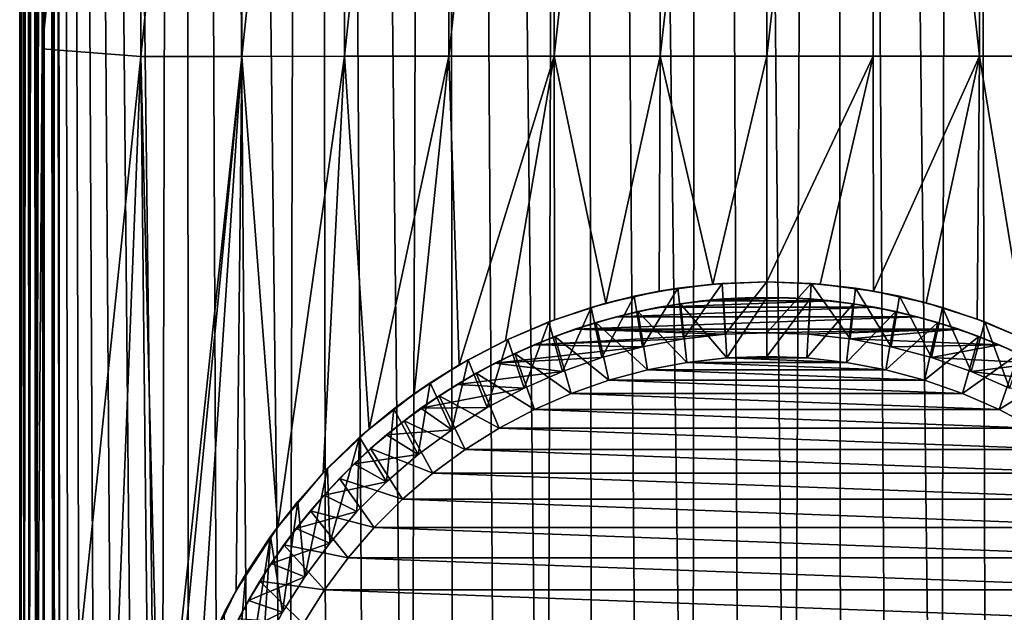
# Model space of a CAD drawing. Header units: metres. Extents: x -136 to 36, y -213 to -20.
# Tile 6 of 104: x -115 to -95, y -191 to -179. Entities that reach past the tile are written whole.
import ezdxf

# ---------------------------------------------------------------- set-up
doc = ezdxf.new("R2010")
doc.units = ezdxf.units.M
doc.layers.add('solid_11_382_033_XXX', color=7, linetype='CONTINUOUS')

msp = doc.modelspace()

# ---------------------------------------------------------------- linework, layer by layer
at = {"layer": 'solid_11_382_033_XXX'}
for points in [[(-114.980469, -198.21347, 7.99834), (-115, -27.777349, 11.029802), (-115, -112.993866, 9.431993)], [(-114.99437, -27.777349, 11.118431), (-115, -27.777349, 11.029802), (-114.980469, -198.21347, 7.99834)], [(-114.99437, -27.777349, 11.118431), (-114.980469, -198.21347, 7.99834), (-114.97757, -198.213684, 8.009934)], [(-114.977562, -27.777349, 11.205635), (-114.99437, -27.777349, 11.118431), (-114.97757, -198.213684, 8.009934)], [(-114.977562, -27.777349, 11.205635), (-114.97757, -198.213684, 8.009934), (-114.916222, -198.216614, 8.166194)], [(-114.977562, -27.777349, 11.205635), (-114.916222, -198.216614, 8.166194), (-114.911713, -198.216766, 8.174422)], [(-114.911697, -27.777349, 11.370192), (-114.977562, -27.777349, 11.205635), (-114.911713, -198.216766, 8.174422)], [(-114.911697, -27.777349, 11.370192), (-114.911713, -198.216766, 8.174422), (-114.811333, -198.219345, 8.312153)], [(-114.911697, -27.777349, 11.370192), (-114.811333, -198.219345, 8.312153), (-114.806656, -198.219437, 8.317105)], [(-114.806633, -27.777349, 11.512925), (-114.911697, -27.777349, 11.370192), (-114.806656, -198.219437, 8.317105)], [(-114.806633, -27.777349, 11.512925), (-114.806656, -198.219437, 8.317105), (-114.672729, -198.221497, 8.426593)], [(-114.806633, -27.777349, 11.512925), (-114.672729, -198.221497, 8.426593), (-114.669136, -198.221542, 8.42884)], [(-114.669098, -27.777349, 11.624689), (-114.806633, -27.777349, 11.512925), (-114.669136, -198.221542, 8.42884)], [(-114.669098, -27.777349, 11.624689), (-114.669136, -198.221542, 8.42884), (-114.509544, -198.2229, 8.501966)], [(-114.669098, -27.777349, 11.624689), (-114.509544, -198.2229, 8.501966), (-114.50795, -198.222916, 8.502464)], [(-114.507919, -27.777349, 11.698327), (-114.669098, -27.777349, 11.624689), (-114.50795, -198.222916, 8.502464)], [(-114.507919, -27.777349, 11.698327), (-114.50795, -198.222916, 8.502464), (-114.333435, -198.223495, 8.53326)], [(-114.507919, -27.777349, 11.698327), (-114.333435, -198.223495, 8.53326), (-114.333435, -113.00042, 10.131193)], [(-114.333443, -27.777349, 11.729126), (-112.661125, -204.927383, 8.482878), (-112.162048, -205.791458, 8.487342)], [(-111.728836, -27.777349, 11.842369), (-114.333443, -27.777349, 11.729126), (-112.162048, -205.791458, 8.487342)], [(-114.333443, -27.777349, 11.729126), (-113.098511, -204.03093, 8.480891), (-112.661125, -204.927383, 8.482878)], [(-114.333443, -27.777349, 11.729126), (-113.472092, -203.106583, 8.481662), (-113.098511, -204.03093, 8.480891)], [(-114.333443, -27.777349, 11.729126), (-113.780174, -202.158722, 8.485427), (-113.472092, -203.106583, 8.481662)], [(-114.333443, -27.777349, 11.729126), (-114.021378, -201.191635, 8.492372), (-113.780174, -202.158722, 8.485427)], [(-114.333443, -27.777349, 11.729126), (-114.194458, -200.210373, 8.502622), (-114.021378, -201.191635, 8.492372)], [(-114.194458, -200.210373, 8.502622), (-114.333443, -27.777349, 11.729126), (-114.333435, -113.00042, 10.131193)], [(-111.728836, -27.777349, 11.842369), (-112.162048, -205.791458, 8.487342), (-111.603722, -206.618851, 8.49396)], [(-111.728836, -27.777349, 11.842369), (-110.320015, -208.147934, 8.512227), (-109.600739, -208.842148, 8.523105)], [(-109.123291, -27.777349, 11.932977), (-111.728836, -27.777349, 11.842369), (-109.600739, -208.842148, 8.523105)], [(-111.728836, -27.777349, 11.842369), (-110.988762, -207.405594, 8.502381), (-110.320015, -208.147934, 8.512227)], [(-111.728836, -27.777349, 11.842369), (-111.603722, -206.618851, 8.49396), (-110.988762, -207.405594, 8.502381)], [(-109.123291, -27.777349, 11.932977), (-109.600739, -208.842148, 8.523105), (-108.834557, -209.48465, 8.534611)], [(-109.123291, -27.777349, 11.932977), (-108.025139, -210.072342, 8.546345), (-107.176147, -210.602478, 8.557921)], [(-106.517113, -27.777349, 12.000937), (-109.123291, -27.777349, 11.932977), (-107.176147, -210.602478, 8.557921)], [(-109.123291, -27.777349, 11.932977), (-108.834557, -209.48465, 8.534611), (-108.025139, -210.072342, 8.546345)], [(-106.517113, -27.777349, 12.000937), (-107.176147, -210.602478, 8.557921), (-106.292175, -211.072128, 8.568964)], [(-106.517113, -27.777349, 12.000937), (-105.377411, -211.479095, 8.579128), (-104.435928, -211.821487, 8.588109)], [(-103.910522, -27.777349, 12.046246), (-106.517113, -27.777349, 12.000937), (-104.435928, -211.821487, 8.588109)], [(-106.517113, -27.777349, 12.000937), (-106.292175, -211.072128, 8.568964), (-105.377411, -211.479095, 8.579128)], [(-103.910522, -27.777349, 12.046246), (-104.435928, -211.821487, 8.588109), (-103.473236, -212.097305, 8.595628)], [(-103.910522, -27.777349, 12.046246), (-102.492844, -212.305496, 8.601473), (-101.500854, -212.444809, 8.605464)], [(-101.303558, -27.777349, 12.068901), (-103.910522, -27.777349, 12.046246), (-101.500854, -212.444809, 8.605464)], [(-103.910522, -27.777349, 12.046246), (-103.473236, -212.097305, 8.595628), (-102.492844, -212.305496, 8.601473)], [(-101.303558, -27.777349, 12.068901), (-101.500854, -212.444809, 8.605464), (-100.50116, -212.514633, 8.607491)], [(-101.303558, -27.777349, 12.068901), (-100.50116, -212.514633, 8.607491), (-99.498581, -212.514648, 8.60749)], [(-98.696442, -27.777349, 12.068901), (-101.303558, -27.777349, 12.068901), (-99.498581, -212.514648, 8.60749)], [(-98.696442, -27.777349, 12.068901), (-99.498581, -212.514648, 8.60749), (-98.499763, -212.444855, 8.605466)], [(-98.696442, -27.777349, 12.068901), (-97.506683, -212.305405, 8.601471), (-96.527191, -212.097412, 8.595631)], [(-96.089478, -27.777349, 12.046246), (-98.696442, -27.777349, 12.068901), (-96.527191, -212.097412, 8.595631)], [(-98.696442, -27.777349, 12.068901), (-98.499763, -212.444855, 8.605466), (-97.506683, -212.305405, 8.601471)], [(-96.089478, -27.777349, 12.046246), (-96.527191, -212.097412, 8.595631), (-95.563919, -211.821426, 8.588108)], [(-96.089478, -27.777349, 12.046246), (-94.622665, -211.479141, 8.579129), (-93.707817, -211.072128, 8.568964)], [(-93.482887, -27.777349, 12.000937), (-96.089478, -27.777349, 12.046246), (-93.707817, -211.072128, 8.568964)], [(-96.089478, -27.777349, 12.046246), (-95.563919, -211.821426, 8.588108), (-94.622665, -211.479141, 8.579129)], [(-115, -162.340454, -4.478437), (-115, -198.210388, 7.834183), (-115, -112.993866, 9.431993)], [(-114.980469, -198.21347, 7.99834), (-115, -112.993866, 9.431993), (-115, -198.210388, 7.834183)], [(-114.333435, -113.00042, 10.131193), (-114.333435, -198.223495, 8.53326), (-114.298622, -199.219574, 8.516248)], [(-114.333435, -113.00042, 10.131193), (-114.298622, -199.219574, 8.516248), (-114.194458, -200.210373, 8.502622)], [(-114.675117, -198.317535, -4.662457), (-114.739174, -141.471512, -5.257), (-114.6082, -141.260147, -5.343113)], [(-114.675117, -198.317535, -4.662457), (-114.6082, -141.260147, -5.343113), (-114.578667, -160.306534, -5.143651)], [(-114.982643, -141.467194, -4.866843), (-115, -198.312149, -4.071388), (-115, -162.340454, -4.478437)], [(-114.978043, -198.313858, -4.245412), (-115, -198.312149, -4.071388), (-114.982643, -141.467194, -4.866843)], [(-114.978043, -198.313858, -4.245412), (-114.982643, -141.467194, -4.866843), (-114.931435, -141.468826, -5.014063)], [(-114.913467, -198.315414, -4.408591), (-114.978043, -198.313858, -4.245412), (-114.931435, -141.468826, -5.014063)], [(-114.913467, -198.315414, -4.408591), (-114.931435, -141.468826, -5.014063), (-114.848915, -141.470276, -5.146301)], [(-114.810333, -198.316696, -4.55058), (-114.913467, -198.315414, -4.408591), (-114.848915, -141.470276, -5.146301)], [(-114.810333, -198.316696, -4.55058), (-114.848915, -141.470276, -5.146301), (-114.739174, -141.471512, -5.257)], [(-114.675117, -198.317535, -4.662457), (-114.810333, -198.316696, -4.55058), (-114.739174, -141.471512, -5.257)], [(-114.675117, -198.317535, -4.662457), (-114.578667, -160.306534, -5.143651), (-114.548264, -179.346634, -4.941298)], [(-114.578667, -160.306534, -5.143651), (-112.619347, -160.534988, -5.921797), (-114.548264, -179.346634, -4.941298)], [(-104.310333, -160.525024, -7.900266), (-102.16008, -160.524078, -8.090096), (-104.268219, -179.493927, -7.37506)], [(-102.16008, -160.524078, -8.090096), (-102.137886, -179.492996, -7.541564), (-104.268219, -179.493927, -7.37506)], [(-102.16008, -160.524078, -8.090096), (-99.999992, -160.523758, -8.153762), (-102.137886, -179.492996, -7.541564)], [(-99.999992, -160.523758, -8.153762), (-100, -179.492691, -7.59734), (-102.137886, -179.492996, -7.541564)], [(-99.999992, -160.523758, -8.153762), (-97.839905, -160.524078, -8.090096), (-100, -179.492691, -7.59734)], [(-97.839905, -160.524078, -8.090096), (-97.862114, -179.492996, -7.541564), (-100, -179.492691, -7.59734)], [(-97.839905, -160.524078, -8.090096), (-95.731781, -179.493927, -7.375059), (-97.862114, -179.492996, -7.541564)], [(-97.839905, -160.524078, -8.090096), (-95.689659, -160.525024, -7.900264), (-95.731781, -179.493927, -7.375059)], [(-112.619347, -160.534988, -5.921797), (-112.565033, -179.503754, -5.6316), (-114.548264, -179.346634, -4.941298)], [(-112.619347, -160.534988, -5.921797), (-110.604301, -160.531586, -6.592807), (-112.565033, -179.503754, -5.6316)], [(-110.604301, -160.531586, -6.592807), (-110.538765, -179.500397, -6.224532), (-112.565033, -179.503754, -5.6316)], [(-110.604301, -160.531586, -6.592807), (-108.541977, -160.528778, -7.149157), (-110.538765, -179.500397, -6.224532)], [(-108.541977, -160.528778, -7.149157), (-108.476013, -179.497635, -6.714818), (-110.538765, -179.500397, -6.224532)], [(-108.541977, -160.528778, -7.149157), (-106.440903, -160.526596, -7.586023), (-108.476013, -179.497635, -6.714818)], [(-106.440903, -160.526596, -7.586023), (-106.383438, -179.495483, -7.099059), (-108.476013, -179.497635, -6.714818)], [(-106.440903, -160.526596, -7.586023), (-104.310333, -160.525024, -7.900266), (-106.383438, -179.495483, -7.099059)], [(-104.310333, -160.525024, -7.900266), (-104.268219, -179.493927, -7.37506), (-106.383438, -179.495483, -7.099059)], [(-95.689659, -160.525024, -7.900264), (-93.616554, -179.495483, -7.099058), (-95.731781, -179.493927, -7.375059)], [(-95.689659, -160.525024, -7.900264), (-93.559082, -160.526596, -7.586021), (-93.616554, -179.495483, -7.099058)], [(-115, -162.340454, -4.478437), (-115, -198.259399, 2.099371), (-115, -198.210388, 7.834183)], [(-115, -162.340454, -4.478437), (-115, -198.312149, -4.071388), (-115, -198.259399, 2.099371)], [(-114.675117, -198.317535, -4.662457), (-114.548264, -179.346634, -4.941298), (-114.516998, -198.317841, -4.73697)], [(-114.516998, -198.317841, -4.73697), (-114.548264, -179.346634, -4.941298), (-112.565033, -179.503754, -5.6316)], [(-112.178413, -194.954941, -5.490398), (-112.565033, -179.503754, -5.6316), (-110.538765, -179.500397, -6.224532)], [(-111.877205, -193.278275, -5.601359), (-112.178413, -194.954941, -5.490398), (-110.538765, -179.500397, -6.224532)], [(-111.357224, -191.686493, -5.769731), (-111.877205, -193.278275, -5.601359), (-110.538765, -179.500397, -6.224532)], [(-110.65564, -190.234177, -5.97812), (-111.357224, -191.686493, -5.769731), (-110.538765, -179.500397, -6.224532)], [(-109.817841, -188.951202, -6.204471), (-110.65564, -190.234177, -5.97812), (-110.538765, -179.500397, -6.224532)], [(-109.817841, -188.951202, -6.204471), (-110.538765, -179.500397, -6.224532), (-108.476013, -179.497635, -6.714818)], [(-108.906425, -187.866745, -6.428569), (-109.817841, -188.951202, -6.204471), (-108.476013, -179.497635, -6.714818)], [(-107.9851, -186.987534, -6.633117), (-108.906425, -187.866745, -6.428569), (-108.476013, -179.497635, -6.714818)], [(-107.9851, -186.987534, -6.633117), (-108.476013, -179.497635, -6.714818), (-106.383438, -179.495483, -7.099059)], [(-107.080589, -186.28096, -6.811268), (-107.9851, -186.987534, -6.633117), (-106.383438, -179.495483, -7.099059)], [(-106.17543, -185.697815, -6.967799), (-107.080589, -186.28096, -6.811268), (-106.383438, -179.495483, -7.099059)], [(-106.17543, -185.697815, -6.967799), (-106.383438, -179.495483, -7.099059), (-104.268219, -179.493927, -7.37506)], [(-105.245407, -185.207199, -7.105902), (-106.17543, -185.697815, -6.967799), (-104.268219, -179.493927, -7.37506)], [(-104.264893, -184.793747, -7.227425), (-105.245407, -185.207199, -7.105902), (-104.268219, -179.493927, -7.37506)], [(-103.231049, -184.461136, -7.328356), (-104.268219, -179.493927, -7.37506), (-102.137886, -179.492996, -7.541564)], [(-103.231049, -184.461136, -7.328356), (-104.264893, -184.793747, -7.227425), (-104.268219, -179.493927, -7.37506)], [(-102.162964, -184.219818, -7.403152), (-103.231049, -184.461136, -7.328356), (-102.137886, -179.492996, -7.541564)], [(-101.079964, -184.075043, -7.449053), (-102.162964, -184.219818, -7.403152), (-102.137886, -179.492996, -7.541564)], [(-101.079964, -184.075043, -7.449053), (-102.137886, -179.492996, -7.541564), (-100, -179.492691, -7.59734)], [(-100, -184.027344, -7.464323), (-101.079964, -184.075043, -7.449053), (-100, -179.492691, -7.59734)], [(-100, -184.027344, -7.464323), (-100, -179.492691, -7.59734), (-97.862114, -179.492996, -7.541564)], [(-98.931229, -184.074066, -7.449371), (-100, -184.027344, -7.464323), (-97.862114, -179.492996, -7.541564)], [(-97.859268, -184.215851, -7.404409), (-98.931229, -184.074066, -7.449371), (-97.862114, -179.492996, -7.541564)], [(-97.859268, -184.215851, -7.404409), (-97.862114, -179.492996, -7.541564), (-95.731781, -179.493927, -7.375059)], [(-96.801048, -184.452408, -7.331034), (-97.859268, -184.215851, -7.404409), (-95.731781, -179.493927, -7.375059)], [(-95.775002, -184.779007, -7.231833), (-96.801048, -184.452408, -7.331034), (-95.731781, -179.493927, -7.375059)], [(-94.800659, -185.185486, -7.112171), (-95.775002, -184.779007, -7.231833), (-95.731781, -179.493927, -7.375059)], [(-94.800659, -185.185486, -7.112171), (-95.731781, -179.493927, -7.375059), (-93.616554, -179.495483, -7.099058)], [(-113.301445, -198.318619, -5.115247), (-114.516998, -198.317841, -4.73697), (-112.565033, -179.503754, -5.6316)], [(-112.368874, -198.319748, -5.381133), (-113.301445, -198.318619, -5.115247), (-112.565033, -179.503754, -5.6316)], [(-112.178413, -194.954941, -5.490398), (-112.368874, -198.319748, -5.381133), (-112.565033, -179.503754, -5.6316)], [(-100.894188, -184.060028, -5), (-101.079964, -184.075043, -7.449053), (-100, -184.027344, -7.464323)], [(-100.894188, -184.060028, -5), (-100, -184.027344, -7.464323), (-100, -184.027344, -5)], [(-100.838844, -185.08374, -5), (-100.894188, -184.060028, -5), (-100, -184.027344, -5)], [(-100, -185.052353, -5), (-100.838844, -185.08374, -5), (-100, -184.027344, -5)], [(-100, -184.027344, -5), (-100, -184.027344, -7.464323), (-98.931229, -184.074066, -7.449371)], [(-99.105812, -184.060028, -5), (-100, -184.027344, -5), (-98.931229, -184.074066, -7.449371)], [(-100, -185.052353, -5), (-100, -184.027344, -5), (-99.105812, -184.060028, -5)], [(-102.663521, -184.320419, -5), (-103.231049, -184.461136, -7.328356), (-102.162964, -184.219818, -7.403152)], [(-101.783615, -184.157898, -5), (-102.663521, -184.320419, -5), (-102.162964, -184.219818, -7.403152)], [(-102.497795, -185.333786, -5), (-102.663521, -184.320419, -5), (-101.783615, -184.157898, -5)], [(-101.672997, -185.177719, -5), (-102.497795, -185.333786, -5), (-101.783615, -184.157898, -5)], [(-101.783615, -184.157898, -5), (-102.162964, -184.219818, -7.403152), (-101.079964, -184.075043, -7.449053)], [(-100.894188, -184.060028, -5), (-101.783615, -184.157898, -5), (-101.079964, -184.075043, -7.449053)], [(-101.672997, -185.177719, -5), (-101.783615, -184.157898, -5), (-100.894188, -184.060028, -5)], [(-100.838844, -185.08374, -5), (-101.672997, -185.177719, -5), (-100.894188, -184.060028, -5)], [(-99.161156, -185.08374, -5), (-100, -185.052353, -5), (-99.105812, -184.060028, -5)], [(-98.327003, -185.177719, -5), (-99.161156, -185.08374, -5), (-99.105812, -184.060028, -5)], [(-98.216385, -184.157898, -5), (-99.105812, -184.060028, -5), (-98.931229, -184.074066, -7.449371)], [(-98.327003, -185.177719, -5), (-99.105812, -184.060028, -5), (-98.216385, -184.157898, -5)], [(-98.216385, -184.157898, -5), (-98.931229, -184.074066, -7.449371), (-97.859268, -184.215851, -7.404409)], [(-97.502205, -185.333786, -5), (-98.327003, -185.177719, -5), (-98.216385, -184.157898, -5)], [(-97.336479, -184.320419, -5), (-98.216385, -184.157898, -5), (-97.859268, -184.215851, -7.404409)], [(-97.502205, -185.333786, -5), (-98.216385, -184.157898, -5), (-97.336479, -184.320419, -5)], [(-97.336479, -184.320419, -5), (-97.859268, -184.215851, -7.404409), (-96.801048, -184.452408, -7.331034)], [(-102.663521, -184.320419, -5), (-103.529213, -184.546738, -5), (-103.231049, -184.461136, -7.328356)], [(-103.308624, -185.551041, -5), (-103.529213, -184.546738, -5), (-102.663521, -184.320419, -5)], [(-102.497795, -185.333786, -5), (-103.308624, -185.551041, -5), (-102.663521, -184.320419, -5)], [(-102.167839, -184.540878, -6.000001), (-97.832169, -184.540878, -6.000001), (-98.694656, -184.41394, -6.000001)], [(-102.167839, -184.540878, -6.000001), (-98.694656, -184.41394, -6.000001), (-101.305344, -184.41394, -6.000001)], [(-101.73481, -184.469101, -9.865841), (-102.167839, -184.540878, -6.000001), (-101.305344, -184.41394, -6.000001)], [(-100.869713, -184.374084, -9.865841), (-101.73481, -184.469101, -9.865841), (-101.305344, -184.41394, -6.000001)], [(-100.803345, -185.557404, -10.550001), (-101.73481, -184.469101, -9.865841), (-100.869713, -184.374084, -9.865841)], [(-101.305344, -184.41394, -6.000001), (-98.694656, -184.41394, -6.000001), (-99.56411, -184.350311, -6.000001)], [(-101.305344, -184.41394, -6.000001), (-99.56411, -184.350311, -6.000001), (-100.43589, -184.350311, -6.000001)], [(-100.869713, -184.374084, -9.865841), (-101.305344, -184.41394, -6.000001), (-100.43589, -184.350311, -6.000001)], [(-100, -184.342346, -9.865841), (-100.869713, -184.374084, -9.865841), (-100.43589, -184.350311, -6.000001)], [(-100.803345, -185.557404, -10.550001), (-100.869713, -184.374084, -9.865841), (-100, -184.342346, -9.865841)], [(-100, -185.527344, -10.550001), (-100.803345, -185.557404, -10.550001), (-100, -184.342346, -9.865841)], [(-100, -184.342346, -9.865841), (-100.43589, -184.350311, -6.000001), (-99.56411, -184.350311, -6.000001)], [(-99.130287, -184.374084, -9.865841), (-100, -184.342346, -9.865841), (-99.56411, -184.350311, -6.000001)], [(-100, -185.527344, -10.550001), (-100, -184.342346, -9.865841), (-99.130287, -184.374084, -9.865841)], [(-99.196648, -185.557404, -10.550001), (-100, -185.527344, -10.550001), (-99.130287, -184.374084, -9.865841)], [(-99.130287, -184.374084, -9.865841), (-99.56411, -184.350311, -6.000001), (-98.694656, -184.41394, -6.000001)], [(-99.196648, -185.557404, -10.550001), (-99.130287, -184.374084, -9.865841), (-98.26519, -184.469101, -9.865841)], [(-98.26519, -184.469101, -9.865841), (-99.130287, -184.374084, -9.865841), (-98.694656, -184.41394, -6.000001)], [(-98.26519, -184.469101, -9.865841), (-98.694656, -184.41394, -6.000001), (-97.832169, -184.540878, -6.000001)], [(-96.691376, -185.551041, -5), (-97.502205, -185.333786, -5), (-97.336479, -184.320419, -5)], [(-96.470787, -184.546738, -5), (-97.336479, -184.320419, -5), (-96.801048, -184.452408, -7.331034)], [(-96.691376, -185.551041, -5), (-97.336479, -184.320419, -5), (-96.470787, -184.546738, -5)], [(-103.529213, -184.546738, -5), (-104.376076, -184.835648, -5), (-104.264893, -184.793747, -7.227425)], [(-104.100952, -185.828293, -5), (-104.376076, -184.835648, -5), (-103.529213, -184.546738, -5)], [(-103.529213, -184.546738, -5), (-104.264893, -184.793747, -7.227425), (-103.231049, -184.461136, -7.328356)], [(-103.308624, -185.551041, -5), (-104.100952, -185.828293, -5), (-103.529213, -184.546738, -5)], [(-102.590675, -184.626907, -9.865841), (-103.432762, -184.84668, -9.865841), (-103.018761, -184.730438, -6.000001)], [(-102.392097, -185.796875, -10.550001), (-103.432762, -184.84668, -9.865841), (-102.590675, -184.626907, -9.865841)], [(-103.018761, -184.730438, -6.000001), (-96.981239, -184.730438, -6.000001), (-97.832169, -184.540878, -6.000001)], [(-103.018761, -184.730438, -6.000001), (-97.832169, -184.540878, -6.000001), (-102.167839, -184.540878, -6.000001)], [(-102.590675, -184.626907, -9.865841), (-103.018761, -184.730438, -6.000001), (-102.167839, -184.540878, -6.000001)], [(-101.73481, -184.469101, -9.865841), (-102.590675, -184.626907, -9.865841), (-102.167839, -184.540878, -6.000001)], [(-101.602203, -185.647415, -10.550001), (-102.590675, -184.626907, -9.865841), (-101.73481, -184.469101, -9.865841)], [(-101.602203, -185.647415, -10.550001), (-102.392097, -185.796875, -10.550001), (-102.590675, -184.626907, -9.865841)], [(-100.803345, -185.557404, -10.550001), (-101.602203, -185.647415, -10.550001), (-101.73481, -184.469101, -9.865841)], [(-98.397797, -185.647415, -10.550001), (-99.196648, -185.557404, -10.550001), (-98.26519, -184.469101, -9.865841)], [(-98.397797, -185.647415, -10.550001), (-98.26519, -184.469101, -9.865841), (-97.409325, -184.626907, -9.865841)], [(-97.607895, -185.796875, -10.550001), (-98.397797, -185.647415, -10.550001), (-97.409325, -184.626907, -9.865841)], [(-97.409325, -184.626907, -9.865841), (-98.26519, -184.469101, -9.865841), (-97.832169, -184.540878, -6.000001)], [(-97.409325, -184.626907, -9.865841), (-97.832169, -184.540878, -6.000001), (-96.981239, -184.730438, -6.000001)], [(-97.607895, -185.796875, -10.550001), (-97.409325, -184.626907, -9.865841), (-96.567238, -184.84668, -9.865841)], [(-96.567238, -184.84668, -9.865841), (-97.409325, -184.626907, -9.865841), (-96.981239, -184.730438, -6.000001)], [(-96.470787, -184.546738, -5), (-96.801048, -184.452408, -7.331034), (-95.775002, -184.779007, -7.231833)], [(-95.899048, -185.828293, -5), (-96.691376, -185.551041, -5), (-96.470787, -184.546738, -5)], [(-95.623924, -184.835648, -5), (-96.470787, -184.546738, -5), (-95.775002, -184.779007, -7.231833)], [(-95.899048, -185.828293, -5), (-96.470787, -184.546738, -5), (-95.623924, -184.835648, -5)], [(-105.199593, -185.185608, -5), (-105.245407, -185.207199, -7.105902), (-104.264893, -184.793747, -7.227425)], [(-104.376076, -184.835648, -5), (-105.199593, -185.185608, -5), (-104.264893, -184.793747, -7.227425)], [(-104.870346, -186.163971, -5), (-105.199593, -185.185608, -5), (-104.376076, -184.835648, -5)], [(-104.100952, -185.828293, -5), (-104.870346, -186.163971, -5), (-104.376076, -184.835648, -5)], [(-103.853577, -184.981598, -6.000001), (-96.146423, -184.981598, -6.000001), (-96.981239, -184.730438, -6.000001)], [(-103.853577, -184.981598, -6.000001), (-96.981239, -184.730438, -6.000001), (-103.018761, -184.730438, -6.000001)], [(-103.432762, -184.84668, -9.865841), (-103.853577, -184.981598, -6.000001), (-103.018761, -184.730438, -6.000001)], [(-96.567238, -184.84668, -9.865841), (-96.981239, -184.730438, -6.000001), (-96.146423, -184.981598, -6.000001)], [(-95.129654, -186.163971, -5), (-95.899048, -185.828293, -5), (-95.623924, -184.835648, -5)], [(-95.623924, -184.835648, -5), (-95.775002, -184.779007, -7.231833), (-94.800659, -185.185486, -7.112171)], [(-94.800407, -185.185608, -5), (-95.623924, -184.835648, -5), (-94.800659, -185.185486, -7.112171)], [(-95.129654, -186.163971, -5), (-95.623924, -184.835648, -5), (-94.800407, -185.185608, -5)], [(-104.667839, -185.293015, -6.000001), (-100.838844, -185.08374, -6.000001), (-103.853577, -184.981598, -6.000001)], [(-104.256599, -185.127213, -9.865841), (-104.667839, -185.293015, -6.000001), (-103.853577, -184.981598, -6.000001)], [(-103.432762, -184.84668, -9.865841), (-104.256599, -185.127213, -9.865841), (-103.853577, -184.981598, -6.000001)], [(-103.168617, -186.004944, -10.550001), (-104.256599, -185.127213, -9.865841), (-103.432762, -184.84668, -9.865841)], [(-103.853577, -184.981598, -6.000001), (-100.838844, -185.08374, -6.000001), (-100, -185.052353, -6.000001)], [(-103.853577, -184.981598, -6.000001), (-100, -185.052353, -6.000001), (-96.146423, -184.981598, -6.000001)], [(-102.392097, -185.796875, -10.550001), (-103.168617, -186.004944, -10.550001), (-103.432762, -184.84668, -9.865841)], [(-96.146423, -184.981598, -6.000001), (-100, -185.052353, -6.000001), (-99.161156, -185.08374, -6.000001)], [(-96.146423, -184.981598, -6.000001), (-99.161156, -185.08374, -6.000001), (-98.326996, -185.177719, -6.000001)], [(-96.146423, -184.981598, -6.000001), (-98.326996, -185.177719, -6.000001), (-95.332169, -185.293015, -6.000001)], [(-96.831383, -186.004944, -10.550001), (-97.607895, -185.796875, -10.550001), (-96.567238, -184.84668, -9.865841)], [(-96.831383, -186.004944, -10.550001), (-96.567238, -184.84668, -9.865841), (-95.743401, -185.127213, -9.865841)], [(-95.743401, -185.127213, -9.865841), (-96.567238, -184.84668, -9.865841), (-96.146423, -184.981598, -6.000001)], [(-95.743401, -185.127213, -9.865841), (-96.146423, -184.981598, -6.000001), (-95.332169, -185.293015, -6.000001)], [(-105.995369, -185.594742, -5), (-106.17543, -185.697815, -6.967799), (-105.245407, -185.207199, -7.105902)], [(-105.199593, -185.185608, -5), (-105.995369, -185.594742, -5), (-105.245407, -185.207199, -7.105902)], [(-105.612503, -186.556213, -5), (-105.995369, -185.594742, -5), (-105.199593, -185.185608, -5)], [(-104.870346, -186.163971, -5), (-105.612503, -186.556213, -5), (-105.199593, -185.185608, -5)], [(-104.256599, -185.127213, -9.865841), (-105.057808, -185.467041, -9.865841), (-104.667839, -185.293015, -6.000001)], [(-103.927414, -186.270462, -10.550001), (-105.057808, -185.467041, -9.865841), (-104.256599, -185.127213, -9.865841)], [(-104.667839, -185.293015, -6.000001), (-101.672997, -185.177719, -6.000001), (-100.838844, -185.08374, -6.000001)], [(-104.667839, -185.293015, -6.000001), (-102.497795, -185.333786, -6.000001), (-101.672997, -185.177719, -6.000001)], [(-103.168617, -186.004944, -10.550001), (-103.927414, -186.270462, -10.550001), (-104.256599, -185.127213, -9.865841)], [(-102.497795, -185.333786, -6.000001), (-102.497795, -185.333786, -5), (-101.672997, -185.177719, -5)], [(-101.672997, -185.177719, -6.000001), (-102.497795, -185.333786, -6.000001), (-101.672997, -185.177719, -5)], [(-101.672997, -185.177719, -6.000001), (-101.672997, -185.177719, -5), (-100.838844, -185.08374, -5)], [(-100.838844, -185.08374, -6.000001), (-101.672997, -185.177719, -6.000001), (-100.838844, -185.08374, -5)], [(-100.838844, -185.08374, -6.000001), (-100.838844, -185.08374, -5), (-100, -185.052353, -5)], [(-100, -185.052353, -6.000001), (-100.838844, -185.08374, -6.000001), (-100, -185.052353, -5)], [(-100, -185.052353, -6.000001), (-100, -185.052353, -5), (-99.161156, -185.08374, -5)], [(-99.161156, -185.08374, -6.000001), (-100, -185.052353, -6.000001), (-99.161156, -185.08374, -5)], [(-99.161156, -185.08374, -6.000001), (-99.161156, -185.08374, -5), (-98.327003, -185.177719, -5)], [(-98.326996, -185.177719, -6.000001), (-99.161156, -185.08374, -6.000001), (-98.327003, -185.177719, -5)], [(-98.326996, -185.177719, -6.000001), (-98.327003, -185.177719, -5), (-97.502205, -185.333786, -5)], [(-97.502197, -185.333786, -6.000001), (-98.326996, -185.177719, -6.000001), (-97.502205, -185.333786, -5)], [(-95.332169, -185.293015, -6.000001), (-98.326996, -185.177719, -6.000001), (-97.502197, -185.333786, -6.000001)], [(-96.072586, -186.270462, -10.550001), (-96.831383, -186.004944, -10.550001), (-95.743401, -185.127213, -9.865841)], [(-96.072586, -186.270462, -10.550001), (-95.743401, -185.127213, -9.865841), (-94.942192, -185.467041, -9.865841)], [(-94.942192, -185.467041, -9.865841), (-95.743401, -185.127213, -9.865841), (-95.332169, -185.293015, -6.000001)], [(-105.457191, -185.663055, -6.000001), (-102.497795, -185.333786, -6.000001), (-104.667839, -185.293015, -6.000001)], [(-105.057808, -185.467041, -9.865841), (-105.457191, -185.663055, -6.000001), (-104.667839, -185.293015, -6.000001)], [(-105.457191, -185.663055, -6.000001), (-103.308624, -185.551041, -6.000001), (-102.497795, -185.333786, -6.000001)], [(-103.308624, -185.551041, -6.000001), (-103.308624, -185.551041, -5), (-102.497795, -185.333786, -5)], [(-102.497795, -185.333786, -6.000001), (-103.308624, -185.551041, -6.000001), (-102.497795, -185.333786, -5)], [(-97.502197, -185.333786, -6.000001), (-97.502205, -185.333786, -5), (-96.691376, -185.551041, -5)], [(-95.332169, -185.293015, -6.000001), (-97.502197, -185.333786, -6.000001), (-96.691368, -185.551041, -6.000001)], [(-96.691368, -185.551041, -6.000001), (-97.502197, -185.333786, -6.000001), (-96.691376, -185.551041, -5)], [(-95.332169, -185.293015, -6.000001), (-96.691368, -185.551041, -6.000001), (-94.542816, -185.663055, -6.000001)], [(-94.942192, -185.467041, -9.865841), (-95.332169, -185.293015, -6.000001), (-94.542816, -185.663055, -6.000001)], [(-105.995369, -185.594742, -5), (-106.759155, -186.060883, -5), (-106.17543, -185.697815, -6.967799)], [(-106.323265, -187.002823, -5), (-106.759155, -186.060883, -5), (-105.995369, -185.594742, -5)], [(-105.612503, -186.556213, -5), (-106.323265, -187.002823, -5), (-105.995369, -185.594742, -5)], [(-105.057808, -185.467041, -9.865841), (-105.832115, -185.864349, -9.865841), (-105.457191, -185.663055, -6.000001)], [(-104.664253, -186.591934, -10.550001), (-105.832115, -185.864349, -9.865841), (-105.057808, -185.467041, -9.865841)], [(-105.457191, -185.663055, -6.000001), (-104.100952, -185.828293, -6.000001), (-103.308624, -185.551041, -6.000001)], [(-103.927414, -186.270462, -10.550001), (-104.664253, -186.591934, -10.550001), (-105.057808, -185.467041, -9.865841)], [(-104.100952, -185.828293, -6.000001), (-104.100952, -185.828293, -5), (-103.308624, -185.551041, -5)], [(-103.308624, -185.551041, -6.000001), (-104.100952, -185.828293, -6.000001), (-103.308624, -185.551041, -5)], [(-98.397797, -185.647415, -10.550001), (-101.602203, -185.647415, -10.550001), (-100.803345, -185.557404, -10.550001)], [(-99.196648, -185.557404, -10.550001), (-100.803345, -185.557404, -10.550001), (-100, -185.527344, -10.550001)], [(-98.397797, -185.647415, -10.550001), (-100.803345, -185.557404, -10.550001), (-99.196648, -185.557404, -10.550001)], [(-96.691368, -185.551041, -6.000001), (-96.691376, -185.551041, -5), (-95.899048, -185.828293, -5)], [(-95.899048, -185.828293, -6.000001), (-96.691368, -185.551041, -6.000001), (-95.899048, -185.828293, -5)], [(-94.542816, -185.663055, -6.000001), (-96.691368, -185.551041, -6.000001), (-95.899048, -185.828293, -6.000001)], [(-95.335747, -186.591934, -10.550001), (-96.072586, -186.270462, -10.550001), (-94.942192, -185.467041, -9.865841)], [(-95.335747, -186.591934, -10.550001), (-94.942192, -185.467041, -9.865841), (-94.167885, -185.864349, -9.865841)], [(-106.759155, -186.060883, -5), (-107.080589, -186.28096, -6.811268), (-106.17543, -185.697815, -6.967799)], [(-106.217422, -186.089722, -6.000001), (-104.100952, -185.828293, -6.000001), (-105.457191, -185.663055, -6.000001)], [(-105.832115, -185.864349, -9.865841), (-106.217422, -186.089722, -6.000001), (-105.457191, -185.663055, -6.000001)], [(-106.217422, -186.089722, -6.000001), (-104.870346, -186.163971, -6.000001), (-104.100952, -185.828293, -6.000001)], [(-104.870346, -186.163971, -6.000001), (-104.870346, -186.163971, -5), (-104.100952, -185.828293, -5)], [(-104.100952, -185.828293, -6.000001), (-104.870346, -186.163971, -6.000001), (-104.100952, -185.828293, -5)], [(-96.831383, -186.004944, -10.550001), (-103.168617, -186.004944, -10.550001), (-102.392097, -185.796875, -10.550001)], [(-97.607895, -185.796875, -10.550001), (-102.392097, -185.796875, -10.550001), (-101.602203, -185.647415, -10.550001)], [(-96.831383, -186.004944, -10.550001), (-102.392097, -185.796875, -10.550001), (-97.607895, -185.796875, -10.550001)], [(-97.607895, -185.796875, -10.550001), (-101.602203, -185.647415, -10.550001), (-98.397797, -185.647415, -10.550001)], [(-94.542816, -185.663055, -6.000001), (-95.899048, -185.828293, -6.000001), (-93.782578, -186.089722, -6.000001)], [(-95.899048, -185.828293, -6.000001), (-95.899048, -185.828293, -5), (-95.129654, -186.163971, -5)], [(-95.129654, -186.163971, -6.000001), (-95.899048, -185.828293, -6.000001), (-95.129654, -186.163971, -5)], [(-93.782578, -186.089722, -6.000001), (-95.899048, -185.828293, -6.000001), (-95.129654, -186.163971, -6.000001)], [(-105.832115, -185.864349, -9.865841), (-106.575417, -186.317017, -9.865841), (-106.217422, -186.089722, -6.000001)], [(-105.375, -186.967575, -10.550001), (-106.575417, -186.317017, -9.865841), (-105.832115, -185.864349, -9.865841)], [(-104.664253, -186.591934, -10.550001), (-105.375, -186.967575, -10.550001), (-105.832115, -185.864349, -9.865841)], [(-96.072586, -186.270462, -10.550001), (-103.927414, -186.270462, -10.550001), (-103.168617, -186.004944, -10.550001)], [(-96.072586, -186.270462, -10.550001), (-103.168617, -186.004944, -10.550001), (-96.831383, -186.004944, -10.550001)], [(-94.625, -186.967575, -10.550001), (-95.335747, -186.591934, -10.550001), (-94.167885, -185.864349, -9.865841)], [(-106.759155, -186.060883, -5), (-107.486877, -186.581512, -5), (-107.080589, -186.28096, -6.811268)], [(-106.998672, -187.501297, -5), (-107.486877, -186.581512, -5), (-106.759155, -186.060883, -5)], [(-106.323265, -187.002823, -5), (-106.998672, -187.501297, -5), (-106.759155, -186.060883, -5)], [(-106.944489, -186.57074, -6.000001), (-104.870346, -186.163971, -6.000001), (-106.217422, -186.089722, -6.000001)], [(-106.575417, -186.317017, -9.865841), (-106.944489, -186.57074, -6.000001), (-106.217422, -186.089722, -6.000001)], [(-106.944489, -186.57074, -6.000001), (-105.612503, -186.556213, -6.000001), (-104.870346, -186.163971, -6.000001)], [(-105.612503, -186.556213, -6.000001), (-105.612503, -186.556213, -5), (-104.870346, -186.163971, -5)], [(-104.870346, -186.163971, -6.000001), (-105.612503, -186.556213, -6.000001), (-104.870346, -186.163971, -5)], [(-107.486877, -186.581512, -5), (-107.9851, -186.987534, -6.633117), (-107.080589, -186.28096, -6.811268)], [(-106.575417, -186.317017, -9.865841), (-107.283752, -186.822662, -9.865841), (-106.944489, -186.57074, -6.000001)], [(-106.055687, -187.395279, -10.550001), (-107.283752, -186.822662, -9.865841), (-106.575417, -186.317017, -9.865841)], [(-105.375, -186.967575, -10.550001), (-106.055687, -187.395279, -10.550001), (-106.575417, -186.317017, -9.865841)], [(-95.335747, -186.591934, -10.550001), (-104.664253, -186.591934, -10.550001), (-103.927414, -186.270462, -10.550001)], [(-95.335747, -186.591934, -10.550001), (-103.927414, -186.270462, -10.550001), (-96.072586, -186.270462, -10.550001)], [(-107.486877, -186.581512, -5), (-108.174652, -187.153885, -5), (-107.9851, -186.987534, -6.633117)], [(-107.634941, -188.048843, -5), (-108.174652, -187.153885, -5), (-107.486877, -186.581512, -5)], [(-106.998672, -187.501297, -5), (-107.634941, -188.048843, -5), (-107.486877, -186.581512, -5)], [(-107.634499, -187.103546, -6.000001), (-106.323265, -187.002823, -6.000001), (-106.944489, -186.57074, -6.000001)], [(-107.283752, -186.822662, -9.865841), (-107.634499, -187.103546, -6.000001), (-106.944489, -186.57074, -6.000001)], [(-106.944489, -186.57074, -6.000001), (-106.323265, -187.002823, -6.000001), (-105.612503, -186.556213, -6.000001)], [(-106.323265, -187.002823, -6.000001), (-106.323265, -187.002823, -5), (-105.612503, -186.556213, -5)], [(-105.612503, -186.556213, -6.000001), (-106.323265, -187.002823, -6.000001), (-105.612503, -186.556213, -5)], [(-94.625, -186.967575, -10.550001), (-105.375, -186.967575, -10.550001), (-104.664253, -186.591934, -10.550001)], [(-94.625, -186.967575, -10.550001), (-104.664253, -186.591934, -10.550001), (-95.335747, -186.591934, -10.550001)], [(-108.818817, -187.774948, -5), (-108.906425, -187.866745, -6.428569), (-107.9851, -186.987534, -6.633117)], [(-108.174652, -187.153885, -5), (-108.818817, -187.774948, -5), (-107.9851, -186.987534, -6.633117)], [(-107.283752, -186.822662, -9.865841), (-107.953362, -187.378571, -9.865841), (-107.634499, -187.103546, -6.000001)], [(-106.702515, -187.872665, -10.550001), (-107.953362, -187.378571, -9.865841), (-107.283752, -186.822662, -9.865841)], [(-107.634499, -187.103546, -6.000001), (-106.998672, -187.501297, -6.000001), (-106.323265, -187.002823, -6.000001)], [(-106.055687, -187.395279, -10.550001), (-106.702515, -187.872665, -10.550001), (-107.283752, -186.822662, -9.865841)], [(-106.998672, -187.501297, -6.000001), (-106.998672, -187.501297, -5), (-106.323265, -187.002823, -5)], [(-106.323265, -187.002823, -6.000001), (-106.998672, -187.501297, -6.000001), (-106.323265, -187.002823, -5)], [(-93.944305, -187.395279, -10.550001), (-106.055687, -187.395279, -10.550001), (-105.375, -186.967575, -10.550001)], [(-93.944305, -187.395279, -10.550001), (-105.375, -186.967575, -10.550001), (-94.625, -186.967575, -10.550001)], [(-108.776062, -189.278671, -5), (-108.818817, -187.774948, -5), (-108.174652, -187.153885, -5)], [(-108.228508, -188.64241, -5), (-108.776062, -189.278671, -5), (-108.174652, -187.153885, -5)], [(-108.283775, -187.685303, -6.000001), (-106.998672, -187.501297, -6.000001), (-107.634499, -187.103546, -6.000001)], [(-107.953362, -187.378571, -9.865841), (-108.283775, -187.685303, -6.000001), (-107.634499, -187.103546, -6.000001)], [(-107.634941, -188.048843, -5), (-108.228508, -188.64241, -5), (-108.174652, -187.153885, -5)], [(-107.953362, -187.378571, -9.865841), (-108.580681, -187.981796, -9.865841), (-108.283775, -187.685303, -6.000001)], [(-107.311859, -188.397049, -10.550001), (-108.580681, -187.981796, -9.865841), (-107.953362, -187.378571, -9.865841)], [(-106.702515, -187.872665, -10.550001), (-107.311859, -188.397049, -10.550001), (-107.953362, -187.378571, -9.865841)], [(-93.297485, -187.872665, -10.550001), (-106.702515, -187.872665, -10.550001), (-106.055687, -187.395279, -10.550001)], [(-93.297485, -187.872665, -10.550001), (-106.055687, -187.395279, -10.550001), (-93.944305, -187.395279, -10.550001)], [(-108.283775, -187.685303, -6.000001), (-107.634941, -188.048843, -6.000001), (-106.998672, -187.501297, -6.000001)], [(-107.634941, -188.048843, -6.000001), (-107.634941, -188.048843, -5), (-106.998672, -187.501297, -5)], [(-106.998672, -187.501297, -6.000001), (-107.634941, -188.048843, -6.000001), (-106.998672, -187.501297, -5)], [(-108.818817, -187.774948, -5), (-109.415924, -188.44136, -5), (-108.906425, -187.866745, -6.428569)], [(-109.274529, -189.954086, -5), (-109.415924, -188.44136, -5), (-108.818817, -187.774948, -5)], [(-108.776062, -189.278671, -5), (-109.274529, -189.954086, -5), (-108.818817, -187.774948, -5)], [(-108.888855, -188.312897, -6.000001), (-107.634941, -188.048843, -6.000001), (-108.283775, -187.685303, -6.000001)], [(-108.580681, -187.981796, -9.865841), (-108.888855, -188.312897, -6.000001), (-108.283775, -187.685303, -6.000001)], [(-109.415924, -188.44136, -5), (-109.817841, -188.951202, -6.204471), (-108.906425, -187.866745, -6.428569)], [(-108.580681, -187.981796, -9.865841), (-109.162376, -188.629135, -9.865841), (-108.888855, -188.312897, -6.000001)], [(-107.88031, -188.9655, -10.550001), (-109.162376, -188.629135, -9.865841), (-108.580681, -187.981796, -9.865841)], [(-107.311859, -188.397049, -10.550001), (-107.88031, -188.9655, -10.550001), (-108.580681, -187.981796, -9.865841)], [(-92.688141, -188.397049, -10.550001), (-107.311859, -188.397049, -10.550001), (-106.702515, -187.872665, -10.550001)], [(-92.688141, -188.397049, -10.550001), (-106.702515, -187.872665, -10.550001), (-93.297485, -187.872665, -10.550001)], [(-108.888855, -188.312897, -6.000001), (-108.228508, -188.64241, -6.000001), (-107.634941, -188.048843, -6.000001)], [(-108.228508, -188.64241, -6.000001), (-108.228508, -188.64241, -5), (-107.634941, -188.048843, -5)], [(-107.634941, -188.048843, -6.000001), (-108.228508, -188.64241, -6.000001), (-107.634941, -188.048843, -5)], [(-109.44651, -188.982986, -6.000001), (-108.228508, -188.64241, -6.000001), (-108.888855, -188.312897, -6.000001)], [(-109.162376, -188.629135, -9.865841), (-109.44651, -188.982986, -6.000001), (-108.888855, -188.312897, -6.000001)], [(-92.11969, -188.9655, -10.550001), (-107.88031, -188.9655, -10.550001), (-107.311859, -188.397049, -10.550001)], [(-92.11969, -188.9655, -10.550001), (-107.311859, -188.397049, -10.550001), (-92.688141, -188.397049, -10.550001)], [(-109.415924, -188.44136, -5), (-109.962799, -189.149582, -5), (-109.817841, -188.951202, -6.204471)], [(-109.721138, -190.664856, -5), (-109.962799, -189.149582, -5), (-109.415924, -188.44136, -5)], [(-109.274529, -189.954086, -5), (-109.721138, -190.664856, -5), (-109.415924, -188.44136, -5)], [(-109.162376, -188.629135, -9.865841), (-109.695343, -189.317139, -9.865841), (-109.44651, -188.982986, -6.000001)], [(-108.404686, -189.574829, -10.550001), (-109.695343, -189.317139, -9.865841), (-109.162376, -188.629135, -9.865841)], [(-109.44651, -188.982986, -6.000001), (-108.776062, -189.278671, -6.000001), (-108.228508, -188.64241, -6.000001)], [(-107.88031, -188.9655, -10.550001), (-108.404686, -189.574829, -10.550001), (-109.162376, -188.629135, -9.865841)], [(-108.776062, -189.278671, -6.000001), (-108.776062, -189.278671, -5), (-108.228508, -188.64241, -5)], [(-108.228508, -188.64241, -6.000001), (-108.776062, -189.278671, -6.000001), (-108.228508, -188.64241, -5)], [(-110.456512, -189.895828, -5), (-110.65564, -190.234177, -5.97812), (-109.817841, -188.951202, -6.204471)], [(-109.962799, -189.149582, -5), (-110.456512, -189.895828, -5), (-109.817841, -188.951202, -6.204471)], [(-109.953766, -189.692001, -6.000001), (-108.776062, -189.278671, -6.000001), (-109.44651, -188.982986, -6.000001)], [(-109.695343, -189.317139, -9.865841), (-109.953766, -189.692001, -6.000001), (-109.44651, -188.982986, -6.000001)], [(-91.595314, -189.574829, -10.550001), (-108.404686, -189.574829, -10.550001), (-107.88031, -188.9655, -10.550001)], [(-91.595314, -189.574829, -10.550001), (-107.88031, -188.9655, -10.550001), (-92.11969, -188.9655, -10.550001)], [(-110.449059, -192.176392, -5), (-110.456512, -189.895828, -5), (-109.962799, -189.149582, -5)], [(-110.113373, -191.406998, -5), (-110.449059, -192.176392, -5), (-109.962799, -189.149582, -5)], [(-109.721138, -190.664856, -5), (-110.113373, -191.406998, -5), (-109.962799, -189.149582, -5)], [(-109.695343, -189.317139, -9.865841), (-110.176765, -190.04216, -9.865841), (-109.953766, -189.692001, -6.000001)], [(-108.882065, -190.221664, -10.550001), (-110.176765, -190.04216, -9.865841), (-109.695343, -189.317139, -9.865841)], [(-109.953766, -189.692001, -6.000001), (-109.274529, -189.954086, -6.000001), (-108.776062, -189.278671, -6.000001)], [(-108.404686, -189.574829, -10.550001), (-108.882065, -190.221664, -10.550001), (-109.695343, -189.317139, -9.865841)], [(-109.274529, -189.954086, -6.000001), (-109.274529, -189.954086, -5), (-108.776062, -189.278671, -5)], [(-108.776062, -189.278671, -6.000001), (-109.274529, -189.954086, -6.000001), (-108.776062, -189.278671, -5)], [(-91.117935, -190.221664, -10.550001), (-108.882065, -190.221664, -10.550001), (-108.404686, -189.574829, -10.550001)], [(-91.117935, -190.221664, -10.550001), (-108.404686, -189.574829, -10.550001), (-91.595314, -189.574829, -10.550001)], [(-110.407913, -190.436142, -6.000001), (-109.274529, -189.954086, -6.000001), (-109.953766, -189.692001, -6.000001)], [(-110.176765, -190.04216, -9.865841), (-110.407913, -190.436142, -6.000001), (-109.953766, -189.692001, -6.000001)], [(-110.456512, -189.895828, -5), (-110.89444, -190.676132, -5), (-110.65564, -190.234177, -5.97812)], [(-110.726303, -192.968719, -5), (-110.89444, -190.676132, -5), (-110.456512, -189.895828, -5)], [(-110.449059, -192.176392, -5), (-110.726303, -192.968719, -5), (-110.456512, -189.895828, -5)], [(-110.407913, -190.436142, -6.000001), (-109.721138, -190.664856, -6.000001), (-109.274529, -189.954086, -6.000001)], [(-109.721138, -190.664856, -6.000001), (-109.721138, -190.664856, -5), (-109.274529, -189.954086, -5)], [(-109.274529, -189.954086, -6.000001), (-109.721138, -190.664856, -6.000001), (-109.274529, -189.954086, -5)], [(-110.176765, -190.04216, -9.865841), (-110.604073, -190.800323, -9.865841), (-110.407913, -190.436142, -6.000001)], [(-109.309776, -190.902344, -10.550001), (-110.604073, -190.800323, -9.865841), (-110.176765, -190.04216, -9.865841)], [(-108.882065, -190.221664, -10.550001), (-109.309776, -190.902344, -10.550001), (-110.176765, -190.04216, -9.865841)], [(-111.274239, -191.486313, -5), (-111.357224, -191.686493, -5.769731), (-110.65564, -190.234177, -5.97812)], [(-110.89444, -190.676132, -5), (-111.274239, -191.486313, -5), (-110.65564, -190.234177, -5.97812)], [(-90.690224, -190.902344, -10.550001), (-109.309776, -190.902344, -10.550001), (-108.882065, -190.221664, -10.550001)], [(-90.690224, -190.902344, -10.550001), (-108.882065, -190.221664, -10.550001), (-91.117935, -190.221664, -10.550001)], [(-110.806526, -191.211456, -6.000001), (-109.721138, -190.664856, -6.000001), (-110.407913, -190.436142, -6.000001)], [(-110.604073, -190.800323, -9.865841), (-110.806526, -191.211456, -6.000001), (-110.407913, -190.436142, -6.000001)], [(-110.806526, -191.211456, -6.000001), (-110.113373, -191.406998, -6.000001), (-109.721138, -190.664856, -6.000001)], [(-110.113373, -191.406998, -6.000001), (-110.113373, -191.406998, -5), (-109.721138, -190.664856, -5)], [(-109.721138, -190.664856, -6.000001), (-110.113373, -191.406998, -6.000001), (-109.721138, -190.664856, -5)]]:
    msp.add_3dface(points, dxfattribs=at)

doc.saveas('drawing.dxf')
